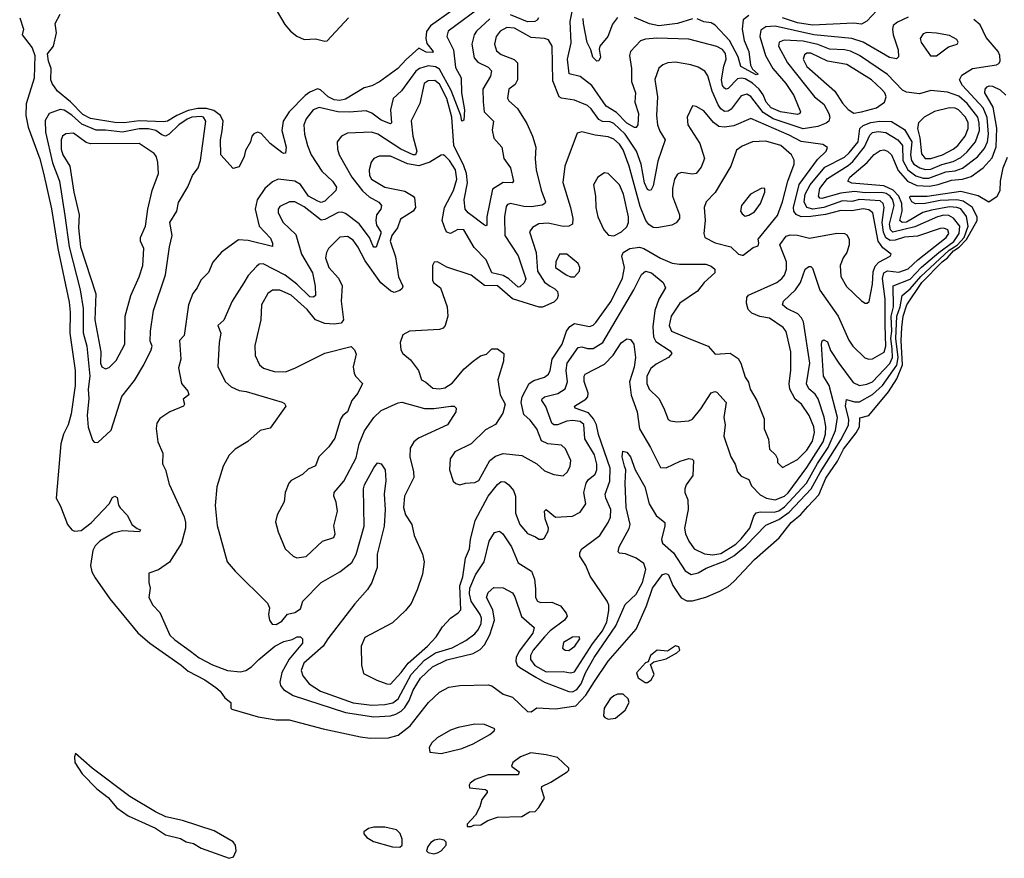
# Model space of a CAD drawing. Extents: x 1493970 to 1595317, y 729910 to 844791.
# Tile 75 of 256: x 1565868 to 1571117, y 759185 to 763655. Entities that reach past the tile are written whole.
import ezdxf

# ---------------------------------------------------------------- set-up
doc = ezdxf.new("R2010")
doc.units = 0

msp = doc.modelspace()

# ---------------------------------------------------------------- linework, layer by layer
at = {"layer": '0CON10XD'}
for points in [[(1567159.2, 763839.2), (1567280.4, 763630.4), (1567310.9, 763595), (1567345, 763567.7), (1567385, 763550.6), (1567445, 763552.9), (1567495, 763540.6), (1567506.9, 763543.1), (1567621.1, 763665)], [(1568350.1, 763739.9), (1568152.9, 763595), (1568145.3, 763565), (1568181.2, 763495), (1568190.5, 763400.5), (1568221.8, 763345), (1568223.7, 763265), (1568240, 763175), (1568235, 763120), (1568225, 763113.8), (1568219.2, 763145), (1568167.5, 763277.5), (1568105, 763390.8), (1568085, 763404.8), (1568045, 763409.8), (1568000, 763395), (1567979.1, 763380.9), (1567903.4, 763276.6), (1567858.7, 763235), (1567844.3, 763175), (1567850, 763105), (1567845, 763100), (1567795, 763119.5), (1567745, 763156.5), (1567715, 763169.7), (1567625, 763162.1), (1567564.5, 763164.5), (1567465, 763186.7), (1567433.1, 763175), (1567395, 763126.9), (1567382.3, 763095), (1567385.4, 763045), (1567402.7, 762985), (1567422.4, 762935), (1567478.1, 762848.1), (1567536, 762795), (1567557.5, 762762.5), (1567553.1, 762745), (1567495, 762688), (1567475, 762681.3), (1567457.3, 762687.3), (1567407.8, 762715), (1567365, 762776.8), (1567335, 762794.2), (1567245, 762805.4), (1567215, 762791.3), (1567174.1, 762755.9), (1567134.1, 762695), (1567122.5, 762645), (1567143.8, 762555), (1567205, 762490.4), (1567216.2, 762463.8), (1567215, 762446.2), (1567085, 762477.9), (1567035, 762481.8), (1566943.6, 762416.3), (1566897, 762363), (1566875, 762307.5), (1566833.9, 762266.1), (1566813.8, 762225), (1566790.9, 762195), (1566766.9, 762135), (1566745, 761972.5), (1566720, 761945), (1566725.8, 761845.8), (1566715, 761800), (1566730, 761715), (1566763.3, 761675), (1566770, 761655), (1566738.3, 761631.7), (1566746.2, 761605), (1566741.2, 761595), (1566668.8, 761565), (1566615, 761530), (1566598.6, 761505), (1566595.8, 761475.8), (1566603.5, 761405), (1566630.4, 761345), (1566628.3, 761288.3), (1566645.6, 761255), (1566665, 761180), (1566743.7, 761005), (1566751.9, 760975), (1566751.2, 760945), (1566729.7, 760865), (1566666, 760764), (1566607.6, 760722.4), (1566556.7, 760705), (1566556.7, 760655), (1566563.3, 760625), (1566556.7, 760575), (1566576.7, 760535), (1566614.2, 760494.2), (1566667.9, 760375), (1566695, 760348.5), (1566778.1, 760288.1), (1566825, 760253.9), (1566895, 760216.2), (1566975.7, 760185.7), (1567045, 760178.1), (1567073.4, 760186.6), (1567103.1, 760205), (1567142.1, 760245), (1567227.5, 760315), (1567275, 760341.1), (1567319.4, 760350.6), (1567346.7, 760365), (1567365, 760364.5), (1567375, 760354), (1567375, 760331.1), (1567304, 760246), (1567264.5, 760175.5), (1567254.1, 760124.1), (1567258.1, 760105), (1567274.2, 760085), (1567325, 760052.3), (1567605, 759962.2), (1567755, 759939.4), (1567845, 759944.5), (1567872.3, 759952.3), (1567901.3, 759968.7), (1567921.4, 759988.6), (1567943.8, 760026.2), (1567965, 760080.9), (1568005, 760144.7), (1568067.9, 760205), (1568145, 760242.8), (1568285, 760276.1), (1568322.7, 760297.3), (1568346.6, 760323.4), (1568374.9, 760375.1), (1568399.3, 760455), (1568389.8, 760509.8), (1568355.6, 760575), (1568365, 760602), (1568395, 760629.2), (1568445, 760626.9), (1568495, 760600), (1568508.1, 760578.1), (1568543.9, 760473.9), (1568610, 760415), (1568603.3, 760385), (1568531.4, 760288.6), (1568514.6, 760255.4), (1568512.1, 760235), (1568520.8, 760215), (1568535, 760201.7), (1568620.2, 760149.8), (1568665, 760124.5), (1568795, 760073), (1568815, 760072.5), (1568838.3, 760085), (1568861.7, 760115), (1568885, 760173.7), (1568930.4, 760255), (1569046.7, 760423.3), (1569095, 760537.3), (1569155, 760593.5), (1569187.8, 760655), (1569206.1, 760725), (1569195.7, 760755.7), (1569154.3, 760784.3), (1569097.9, 760807.9), (1569065, 760811.8), (1569058.9, 760818.9), (1569064.2, 760845), (1569116.8, 760943.2), (1569122.1, 760965), (1569101.6, 761055), (1569095.9, 761185), (1569100, 761255), (1569092.3, 761275), (1569080, 761325), (1569083.3, 761355), (1569105, 761349.2), (1569125, 761324.3), (1569149.6, 761255), (1569200.9, 761165), (1569224.2, 761074.2), (1569261.6, 761011.6), (1569306.4, 760975), (1569307.1, 760957.1), (1569289.2, 760885), (1569295.4, 760865), (1569352.9, 760812.9), (1569415, 760716.9), (1569447.8, 760697.8), (1569485, 760705.8), (1569528.1, 760731.9), (1569629, 760771), (1569675, 760796.7), (1569739.3, 760850.7), (1569845, 760960), (1569915, 760990), (1569969.6, 761030.4), (1570087.8, 761155), (1570135, 761241.6), (1570244.9, 761415), (1570286.1, 761493.9), (1570288.6, 761525), (1570271.4, 761595), (1570275, 761631.4), (1570317.8, 761617.8), (1570345, 761618.1), (1570415, 761657), (1570468.1, 761705), (1570545, 761813), (1570550.7, 761855), (1570538.6, 761955), (1570544.8, 762075), (1570562.4, 762125), (1570572, 762185), (1570615, 762219.7), (1570672.9, 762287.1), (1570824, 762426), (1570851.8, 762445), (1570868.1, 762455), (1570902.9, 762495), (1570924.5, 762554.5), (1570916.4, 762606.4), (1570885, 762646.2), (1570863.3, 762655), (1570825, 762657.4), (1570729.2, 762640.8), (1570682.8, 762627.2), (1570596, 762576), (1570573.3, 762573.3), (1570559.8, 762585), (1570572.2, 762635), (1570571.4, 762675), (1570554.1, 762715), (1570525, 762746.6), (1570475, 762769.4), (1570303.8, 762783.8), (1570283.8, 762795), (1570293.2, 762815), (1570386.8, 762893.2), (1570423.6, 762936.4), (1570455, 762958.5), (1570475, 762962.3), (1570495, 762953.8), (1570515.2, 762935.2), (1570552.2, 762852.2), (1570601.1, 762795), (1570651.3, 762771.3), (1570717.7, 762767.7), (1570763.9, 762776.1), (1570835, 762799.9), (1570895, 762805.1), (1570940.7, 762819.3), (1571005, 762865.2), (1571051.9, 762918.1), (1571073.2, 762976.8), (1571077, 763077), (1571058.5, 763188.5), (1571013.2, 763265), (1571015.5, 763284.5), (1571025, 763296.9), (1571037.4, 763302.6), (1571055, 763300.9), (1571095, 763281.1), (1571125, 763252.3)], [(1570605, 763668.1), (1570547.4, 763642.6), (1570525.4, 763625), (1570521.3, 763605), (1570525.3, 763575), (1570551.8, 763495), (1570552.7, 763457.3), (1570542.9, 763447.1), (1570505, 763454.7), (1570365, 763535.6), (1570305, 763554.8), (1570101.4, 763575), (1569895, 763621), (1569845, 763617.5), (1569819.7, 763600.3), (1569813.3, 763565), (1569843.8, 763463.8), (1569882.5, 763395), (1569953.2, 763315), (1569995, 763250.9), (1570030, 763165), (1570026.7, 763155), (1570015, 763150.3), (1569924.4, 763164.4), (1569875, 763185.9), (1569848.4, 763215), (1569832.2, 763255), (1569810.3, 763285), (1569775, 763316.5), (1569735, 763339.3), (1569715, 763343.8), (1569695, 763339.5), (1569645, 763289.2), (1569635, 763285.4), (1569625, 763289.6), (1569614.9, 763304.9), (1569610, 763335), (1569621.8, 763408.2), (1569633.9, 763445), (1569630, 763475), (1569615, 763496.6), (1569585, 763512.8), (1569435, 763550.8), (1569265, 763556.1), (1569205, 763552.2), (1569177.8, 763542.2), (1569124.5, 763485), (1569118.2, 763465), (1569130.3, 763395), (1569128.9, 763325), (1569150.4, 763265), (1569147.5, 763215), (1569166.5, 763155), (1569163.1, 763095), (1569155, 763080.8), (1569145, 763080), (1569105, 763103.4), (1569049.9, 763159.9), (1568995, 763194.2), (1568917.2, 763305), (1568855, 763353.3), (1568797.1, 763367.1), (1568788.8, 763445), (1568808.5, 763531.5), (1568802.8, 763645), (1568823.3, 763755)], [(1568172.5, 763705), (1568057.3, 763622.7), (1568037.3, 763592.7), (1568032.3, 763555), (1568038.3, 763528.3), (1568072, 763485), (1568068.7, 763481.3), (1568035, 763483.1), (1567995, 763504.4), (1567927.3, 763442.8), (1567884.5, 763395), (1567786.5, 763323.5), (1567745, 763302.2), (1567705, 763291.5), (1567605, 763231.7), (1567575, 763224.8), (1567545, 763227.9), (1567511.9, 763245), (1567471.4, 763281.4), (1567456.2, 763286.2), (1567415, 763269.6), (1567389, 763251.1), (1567304.4, 763165), (1567272.1, 763115), (1567265.3, 763065), (1567288.5, 762975), (1567285, 762943.3), (1567275, 762941.2), (1567265, 762948), (1567202.9, 762995), (1567155, 763048), (1567135, 763055.6), (1567115, 763046.7), (1567105.6, 763035), (1567098.2, 763005), (1567071.4, 762958.6), (1567065, 762926.7), (1567038.5, 762871.5), (1567005, 762862.9), (1566940.8, 762935), (1566938.1, 763015), (1566947.3, 763062.7), (1566951.6, 763115), (1566939, 763145), (1566901.8, 763171.8), (1566862.7, 763182.7), (1566817.3, 763182.7), (1566765, 763170.7), (1566704.8, 763145.2), (1566655, 763115.2), (1566635, 763111.3), (1566504.1, 763115.9), (1566425, 763105.9), (1566375, 763107.7), (1566245, 763129.4), (1566205, 763149.7), (1566138.3, 763218.3), (1566069.5, 763275), (1566040.9, 763315), (1566033.8, 763335), (1566035.6, 763395), (1566021.2, 763435), (1566016.4, 763473.6), (1566047.5, 763515), (1566063.3, 763585), (1566056.7, 763635), (1566082.5, 763685)], [(1570437.5, 763705), (1570385, 763646.7), (1570355, 763632.1), (1570315, 763636.4), (1570095, 763626.8), (1570015, 763639), (1569934.5, 763664.5)], [(1565867.5, 763665), (1565887.5, 763605), (1565880, 763575), (1565933.3, 763505), (1565947.5, 763465), (1565943.9, 763343.9), (1565902.4, 763207.6), (1565899.6, 763145), (1565912.7, 763082.7), (1565975, 762914.3), (1565995, 762837.5), (1566037.4, 762647.4), (1566070.2, 762435), (1566130.4, 762149.6), (1566136.2, 762096.2), (1566134.6, 761985), (1566163.8, 761785), (1566163.6, 761705), (1566142.2, 761555), (1566125.6, 761495), (1566100.8, 761445), (1566086.2, 761395), (1566062.5, 761105), (1566085, 761062.5), (1566122, 760965), (1566145, 760936), (1566159.1, 760929.1), (1566195, 760932.2), (1566247.8, 760972.2), (1566345, 761074.2), (1566362.5, 761107.5), (1566375, 761114.4), (1566388, 761108), (1566395, 761067.5), (1566403.9, 761053.9), (1566442.1, 761012.1), (1566466, 760965), (1566493, 760943), (1566512.5, 760935), (1566505.5, 760924.5), (1566415, 760930.5), (1566365, 760918), (1566295, 760874.8), (1566270.1, 760849.9), (1566257.2, 760825), (1566244.7, 760745), (1566252.6, 760712.6), (1566269.6, 760679.6), (1566348.7, 760568.7), (1566496.9, 760386.9), (1566560.9, 760330.9), (1566728.6, 760215), (1566765, 760182.9), (1566855, 760135.6), (1566913.3, 760095), (1566936.7, 760075), (1566960.5, 760040.5), (1566993.3, 760015), (1566992.5, 759985), (1566999.3, 759979.3), (1567138.8, 759938.8), (1567235, 759923.3), (1567305, 759922), (1567485, 759874), (1567685, 759832), (1567735.8, 759825.8), (1567833.9, 759826.1), (1567885, 759841.2), (1567948.9, 759891.1), (1568047.5, 760015), (1568105, 760070), (1568155, 760096.7), (1568215, 760106.7), (1568365, 760110), (1568385, 760103.3), (1568445, 760060), (1568495, 760044), (1568575, 759968), (1568593.8, 759966.2), (1568625, 759987.5), (1568725, 759981.8), (1568833, 759997), (1568886.2, 760053.8), (1568932.2, 760127.8), (1569004.6, 760235), (1569154.4, 760405.6), (1569209.7, 760530.3), (1569241.4, 760625), (1569295, 760698), (1569315, 760702.7), (1569326.6, 760696.6), (1569349.6, 760639.6), (1569385, 760585.7), (1569395, 760572.9), (1569425, 760557.5), (1569455, 760557.5), (1569525, 760576.7), (1569600.7, 760609.3), (1569645, 760633.3), (1569675, 760660), (1569785, 760778.1), (1569917.6, 760892.4), (1569981.1, 760975), (1570032.5, 761017.5), (1570070.3, 761059.7), (1570127.8, 761122.2), (1570165, 761211.3), (1570228.2, 761301.8), (1570260.7, 761365), (1570328, 761452), (1570344.4, 761485), (1570346.6, 761533.4), (1570395, 761545.4), (1570499.3, 761670.7), (1570545, 761740.2), (1570573.9, 761815), (1570566.6, 761945), (1570571.5, 762015), (1570577.2, 762075), (1570598.2, 762135), (1570678.4, 762255), (1570786.2, 762365), (1570814.3, 762385.7), (1570846.2, 762423.8), (1570877.2, 762442.8), (1570915.9, 762484.1), (1570971.7, 762585), (1570973, 762605), (1570946.2, 762656.2), (1570898.6, 762688.6), (1570864.8, 762695.2), (1570775, 762690.7), (1570694.6, 762674.6), (1570644.2, 762674.2), (1570625, 762684.5), (1570613.4, 762705), (1570614.6, 762715.4), (1570706.3, 762713.7), (1570885, 762741.6), (1570978.3, 762718.3), (1571035, 762684.2), (1571079.2, 762715), (1571095.6, 762745), (1571097.7, 762795), (1571110.3, 762865), (1571135, 762922)], [(1568375, 763660), (1568303.8, 763595), (1568290.9, 763575), (1568278.6, 763525), (1568291.5, 763451.5), (1568309.5, 763429.5), (1568365, 763402.2), (1568382.7, 763382.7), (1568378.2, 763355), (1568337.6, 763285), (1568338.2, 763218.2), (1568343.2, 763165), (1568392.9, 763115), (1568386.5, 763066.5), (1568395, 763023.3), (1568438.1, 762975), (1568449.3, 762915), (1568485, 762865.8), (1568500, 762795), (1568494.1, 762785.9), (1568445, 762787.2), (1568387.6, 762752.4), (1568357.6, 762605), (1568358.3, 762561.7), (1568355, 762556.7), (1568345, 762559.4), (1568258.2, 762625), (1568242.5, 762645), (1568237.9, 762695), (1568255.2, 762785), (1568248.9, 762835), (1568235.7, 762875.7), (1568181.7, 762985), (1568171.1, 763135), (1568144.7, 763235), (1568105, 763310.8), (1568080.8, 763330.8), (1568045, 763330), (1568024.8, 763315), (1568000.8, 763209.2), (1567953.9, 763116.1), (1567963.6, 763033.6), (1567984.2, 762955), (1567978.1, 762935), (1567965, 762935.3), (1567900, 762965), (1567776.2, 763045), (1567743.6, 763056.4), (1567615, 763050), (1567584, 763035), (1567560.6, 763005), (1567561.5, 762965), (1567571.5, 762935), (1567638, 762815), (1567695, 762743.3), (1567731.2, 762711.2), (1567782.1, 762682.1), (1567797.3, 762665), (1567792.5, 762645), (1567770, 762615), (1567766.2, 762585), (1567770.2, 762560.2), (1567793.5, 762525), (1567792.9, 762515), (1567767.4, 762442.6), (1567755, 762441.9), (1567751.1, 762451.1), (1567733.3, 762495), (1567676.7, 762566.7), (1567605, 762621.8), (1567585, 762628.4), (1567565, 762626.7), (1567495, 762590), (1567475, 762586.9), (1567385, 762657), (1567335, 762684), (1567305.4, 762684.6), (1567255, 762659.2), (1567245.6, 762645), (1567245.5, 762625), (1567272.7, 762575), (1567340.5, 762510.5), (1567369.7, 762405), (1567428.1, 762305), (1567442.9, 762235), (1567444.6, 762185), (1567434.7, 762175.3), (1567415, 762177.9), (1567345, 762245.3), (1567283.3, 762293.3), (1567165, 762353.8), (1567145, 762352.7), (1567129.6, 762340.4), (1567085, 762291.4), (1567063, 762253), (1567000, 762155), (1566956.2, 762053.8), (1566924.3, 762025), (1566940.5, 761985), (1566931.1, 761935), (1566924, 761804), (1566965.3, 761725.3), (1566995, 761698.5), (1567037.8, 761677.8), (1567075, 761673.3), (1567267, 761617), (1567279.5, 761609.5), (1567286, 761595), (1567202.1, 761477.9), (1567149.2, 761465), (1567083.3, 761406.7), (1567016, 761365), (1566985, 761333.8), (1566952.5, 761275), (1566918.5, 761165), (1566909.4, 761065), (1566920.5, 760959.5), (1566974, 760765), (1567016, 760715), (1567188.8, 760545), (1567199.5, 760519.5), (1567193.8, 760485), (1567198.8, 760455), (1567213.3, 760433.3), (1567235, 760430.5), (1567265, 760448.9), (1567295, 760485.5), (1567335, 760494.8), (1567364.1, 760515), (1567377.1, 760555), (1567475.6, 760654.4), (1567575, 760711.1), (1567638.3, 760761.7), (1567661.9, 760805), (1567703.3, 760955), (1567700, 761155), (1567705.6, 761175), (1567755, 761266.7), (1567775, 761292.5), (1567795, 761287.5), (1567815.9, 761255.9), (1567819.5, 761199.5), (1567810, 761125), (1567816.7, 761045), (1567811.1, 760955), (1567773.8, 760806.2), (1567773, 760735), (1567745.2, 760655), (1567722.7, 760617.3), (1567655, 760542), (1567510.8, 760355), (1567486.4, 760315), (1567382.3, 760225), (1567367.5, 760185), (1567377.9, 760157.9), (1567411.4, 760115), (1567471.1, 760075), (1567645, 760013.4), (1567745, 760000.3)], [(1567745, 760000.3), (1567815, 760004.2), (1567856.5, 760013.5), (1567885, 760034.3), (1567955.4, 760165), (1568025, 760240.2), (1568085, 760280.1), (1568172.6, 760307.4), (1568247.1, 760345), (1568295, 760381.4), (1568309.7, 760400.3), (1568327.8, 760435), (1568330.3, 760465), (1568322.8, 760485), (1568274.6, 760554.6), (1568266.2, 760593.8), (1568267, 760625), (1568297.7, 760695), (1568344.8, 760765), (1568370, 760875), (1568398.9, 760921.1), (1568425, 760928.1), (1568443.1, 760915), (1568489.2, 760845), (1568525, 760759.1), (1568595.7, 760715.7), (1568612, 760672), (1568618.2, 760621.8), (1568617.8, 760575), (1568628, 760555), (1568645, 760547.5), (1568705, 760550.8), (1568750.3, 760530.3), (1568781.8, 760491.8), (1568787.2, 760475), (1568772.7, 760455), (1568695, 760397.6), (1568665, 760366.2), (1568605, 760293.5), (1568590.2, 760265), (1568590.4, 760245), (1568615, 760212.4), (1568675, 760179.5), (1568765, 760179.8), (1568805, 760172.6), (1568825, 760178), (1568921.2, 760328.8), (1568975, 760397.8), (1568998.5, 760445), (1569009, 760505), (1569008.1, 760535), (1568999.4, 760555), (1568908.3, 760688.3), (1568886.5, 760745), (1568853.5, 760795), (1568853.3, 760815), (1568864.3, 760835), (1568917.3, 760872.7), (1568960.5, 760905), (1569006, 760975), (1569017, 761003), (1569019.4, 761045), (1568992.6, 761105), (1568989.7, 761125), (1569013.7, 761195), (1569015.5, 761264.5), (1568953.9, 761443.9), (1568942.7, 761495), (1568927.3, 761527.3), (1568899.7, 761559.7), (1568829.4, 761585), (1568825.5, 761595), (1568886.8, 761633.2), (1568896.7, 761645), (1568899.1, 761665), (1568877.2, 761727.2), (1568876.5, 761755), (1568883.1, 761765), (1568985, 761818.6), (1569032.6, 761867.4), (1569075, 761933.5), (1569105, 761953.5), (1569125, 761951.2), (1569141.4, 761925), (1569151.2, 761855), (1569143.8, 761803.8), (1569119, 761725), (1569127.1, 761652.9), (1569160, 761565), (1569171.6, 761475), (1569230.9, 761375), (1569285, 761268), (1569315, 761265.5), (1569388.9, 761301.1), (1569435, 761315.7), (1569452.9, 761312.9), (1569460, 761305), (1569457.1, 761225), (1569420.5, 761175), (1569413.1, 761155), (1569413.8, 761135), (1569429.2, 761095), (1569432, 761045), (1569412.9, 760945), (1569417.7, 760915), (1569434.6, 760875), (1569463.5, 760835), (1569518.3, 760808.3), (1569563.3, 760803.3), (1569605, 760809.5), (1569685, 760860), (1569715, 760887.9), (1569759.8, 760945), (1569782.2, 761007.8), (1569794.2, 761025.8), (1569815, 761032.5), (1569890.7, 761030.7), (1569915, 761037.5), (1569945, 761057.8), (1570062.6, 761185), (1570120.7, 761289.3), (1570178.2, 761375), (1570217.2, 761465), (1570227.1, 761535), (1570183.1, 761705), (1570154, 761755), (1570142.5, 761925), (1570146, 761944), (1570155, 761949.2), (1570175, 761938.2), (1570191.4, 761891.4), (1570235, 761824.4), (1570311.6, 761721.6), (1570345, 761705.8), (1570385, 761711.9), (1570415, 761725.6), (1570507.4, 761822.6), (1570521.7, 761855), (1570519.9, 761900.1), (1570512.6, 761955), (1570517.4, 761995), (1570513.5, 762075), (1570525.9, 762125), (1570524.3, 762235.7), (1570615, 762272.6), (1570675, 762336.2), (1570768.6, 762415), (1570848, 762472), (1570877.4, 762515), (1570880, 762555), (1570847, 762597), (1570821.1, 762611.1), (1570795, 762613.8), (1570761.3, 762605), (1570639.4, 762550.6), (1570523.5, 762523.5), (1570510.7, 762535), (1570506, 762565), (1570529.6, 762665), (1570523.2, 762695), (1570509.3, 762715), (1570488.2, 762728.2), (1570465, 762733.7), (1570375, 762732.1), (1570318.8, 762738.8), (1570245, 762730.5), (1570145, 762701.3), (1570134.2, 762704.2), (1570126.9, 762715), (1570133, 762755), (1570175, 762809.6), (1570285, 762877.3), (1570310.4, 762899.6), (1570372, 762978), (1570399.4, 763040.6), (1570415, 763053.5), (1570445, 763058.5), (1570485, 763054), (1570550.3, 763015), (1570574.3, 762984.3), (1570575.9, 762905), (1570602.6, 762855), (1570645, 762822.9), (1570685, 762811.1), (1570715, 762810.5), (1570805, 762844.6), (1570855, 762848.8), (1570895, 762863.3), (1570975.1, 762924.9), (1571011.3, 762968.7), (1571027.5, 763005), (1571033, 763045), (1571026.5, 763133.5), (1571005, 763184.8), (1570895.2, 763305), (1570878, 763335), (1570890.4, 763359.6), (1570948, 763395), (1571075, 763414.6), (1571087.9, 763422.1), (1571094.5, 763435), (1571094, 763465), (1571085.3, 763485), (1571020.5, 763560.5), (1570988.3, 763628.3), (1570955, 763656.5)], [(1568633.4, 763665), (1568627.3, 763652.7), (1568614.3, 763645.7), (1568575, 763643.8), (1568485, 763680.6)], [(1569055, 763666.4), (1569027.9, 763632.1), (1569003.7, 763566.3), (1568961.5, 763515), (1568957.6, 763497.6), (1568963.8, 763455), (1568955, 763436.7), (1568945, 763433.8), (1568924.2, 763455), (1568913.5, 763495), (1568893, 763533), (1568872.9, 763635), (1568872.3, 763662.3)], [(1569455, 763660), (1569374.8, 763635.2), (1569275, 763622.2), (1569225, 763632.7), (1569145, 763667.6)], [(1569755, 763677.8), (1569725.2, 763654.8), (1569719.1, 763605), (1569730, 763545), (1569754.5, 763485), (1569763.5, 763413.5), (1569775, 763392.2), (1569804, 763365), (1569795, 763361.8), (1569711.6, 763405), (1569697.5, 763457.5), (1569651.4, 763545), (1569575, 763626.1), (1569555, 763638.9), (1569515, 763644.7), (1569479.1, 763659.2)], [(1567845, 760113.8), (1567902.1, 760175), (1567938.7, 760225), (1568041.1, 760315), (1568087.8, 760365), (1568121.4, 760418.6), (1568165, 760465.7), (1568205, 760492.5), (1568220, 760510), (1568213.6, 760636.4), (1568229.6, 760685), (1568244.4, 760785), (1568266.4, 760835), (1568271.2, 760885), (1568296.7, 760985), (1568365, 761114.6), (1568415, 761177.5), (1568435, 761193.3), (1568455, 761191.1), (1568475, 761176.5), (1568499.6, 761145), (1568510.9, 761115), (1568510.6, 761025), (1568534.7, 760965), (1568575, 760915.6), (1568618.5, 760898.5), (1568635, 760885.8), (1568655, 760885.8), (1568666.3, 760893.7), (1568685, 760928.8), (1568686.8, 760945), (1568668.5, 760995), (1568666, 761035), (1568675, 761044), (1568725, 761003.1), (1568815, 761008.2), (1568855, 761030.6), (1568886.1, 761075), (1568876.1, 761135), (1568887, 761185), (1568897.8, 761202.2), (1568935, 761231.8), (1568945.2, 761254.8), (1568944.8, 761285), (1568932.1, 761335), (1568881.4, 761421.4), (1568875, 761497.5), (1568855, 761513), (1568815, 761519.2), (1568785, 761515.6), (1568735, 761495.8), (1568715, 761495.4), (1568704.2, 761505), (1568673.2, 761593.2), (1568652, 761625), (1568653.1, 761635), (1568665, 761644.6), (1568736.9, 761663.1), (1568775, 761686.9), (1568787.5, 761725), (1568780.6, 761785), (1568786.5, 761823.5), (1568845, 761907.9), (1568865, 761912), (1568895, 761901.7), (1568925, 761902.6), (1568977.2, 761935), (1569141.9, 762215), (1569182.4, 762297.6), (1569205, 762314.5), (1569235.6, 762305), (1569299.2, 762255), (1569310, 762225), (1569274.8, 762165.2), (1569253.8, 762105), (1569242.5, 762017.5), (1569246.1, 761965), (1569259.9, 761939.9), (1569335, 761890.6), (1569344.4, 761875), (1569327.5, 761855), (1569260.6, 761819.4), (1569233.4, 761795), (1569212.1, 761755), (1569210.9, 761715), (1569224.6, 761685), (1569275.2, 761635.2), (1569302.2, 761585), (1569325, 761523.8), (1569336.7, 761516.7), (1569372.1, 761512.1), (1569435, 761516.5), (1569455, 761525.6), (1569499.9, 761580.1), (1569555, 761665.6), (1569574.1, 761674.1), (1569585, 761669.2), (1569634.4, 761615), (1569621.1, 761535), (1569628.2, 761495), (1569622.1, 761435), (1569658.6, 761325), (1569681.4, 761285), (1569694.3, 761245), (1569715, 761222), (1569754.4, 761204.4), (1569770.2, 761170.2), (1569815, 761122.7), (1569848.6, 761105), (1569895, 761094.8), (1569945, 761115.5), (1569965, 761133.5), (1570065, 761267.4), (1570150.6, 761405), (1570163.2, 761445), (1570166.2, 761486.2), (1570156.5, 761536.5), (1570124.8, 761634.8), (1570108.5, 761658.5), (1570075, 761687.9), (1570063.2, 761713.2), (1570080.7, 761825), (1570046.3, 762045), (1570036.5, 762066.5), (1570017.2, 762087.2), (1569958.1, 762115), (1569934.3, 762135), (1569940.6, 762155), (1570004.1, 762215.9), (1570030.5, 762255), (1570055, 762326), (1570075, 762340), (1570085, 762340), (1570095, 762331.2), (1570134.3, 762214.3), (1570231.4, 762075), (1570287.6, 761947.6), (1570310, 761915), (1570373.1, 761853.1), (1570395, 761846.2), (1570415, 761847.8), (1570476.7, 761883.3), (1570485.5, 761914.5), (1570482.8, 762027.2), (1570482.4, 762165), (1570467.3, 762275), (1570474.2, 762305), (1570495, 762316.9), (1570555, 762308.6), (1570605, 762327.1), (1570655.7, 762374.3), (1570808, 762495), (1570820.7, 762515), (1570815.9, 762535), (1570795, 762543.8), (1570775, 762541.9), (1570655, 762500.8), (1570585, 762496.7), (1570535, 762479.3), (1570508, 762478), (1570485, 762492.8), (1570472.8, 762522.8), (1570466, 762575), (1570477.4, 762655), (1570471.7, 762675), (1570455, 762690.5), (1570345, 762696.9), (1570305, 762686.8), (1570255, 762689.3), (1570155, 762654.7), (1570096, 762646), (1570064.8, 762655), (1570050.9, 762685), (1570055.5, 762725), (1570081.6, 762775), (1570160.9, 762869.1), (1570265, 762923.3), (1570289.8, 762945), (1570337.9, 763005), (1570346.3, 763075), (1570365, 763091.3), (1570405, 763107.3), (1570454, 763114), (1570515, 763112.7), (1570585, 763069.3), (1570624.7, 763005), (1570617.8, 762935), (1570622.6, 762905), (1570635.2, 762885), (1570666, 762865), (1570695, 762855.9), (1570725, 762857.9), (1570785, 762883.8), (1570845, 762899.1), (1570885, 762920.7), (1570919.4, 762950.6), (1570963.4, 763005), (1570985.1, 763065), (1570984, 763104), (1570975.7, 763135), (1570919.4, 763209.4), (1570875, 763247.6), (1570815, 763269), (1570725, 763277.1), (1570665, 763259.5), (1570595, 763268.5), (1570575, 763280), (1570494, 763364), (1570345.1, 763465.1), (1570297.8, 763487.8), (1570265, 763494.8), (1570185, 763497.5), (1570122.7, 763522.7), (1570045, 763540.8), (1569942.9, 763547.1), (1569916.7, 763535), (1569914.1, 763515), (1569961.4, 763425), (1570105.9, 763245), (1570154.8, 763204.8), (1570182.2, 763155), (1570186.6, 763135), (1570182.1, 763115), (1570167.1, 763102.9), (1570123.4, 763086.6), (1570045, 763073.3), (1569885, 763126), (1569830.8, 763160.8), (1569765, 763245.3), (1569745, 763257.5), (1569715, 763248.9), (1569661.5, 763178.5), (1569645, 763168.1), (1569625, 763166.2), (1569605, 763180), (1569591, 763201), (1569560.5, 763275), (1569536.7, 763356.7), (1569520.6, 763380.6), (1569485, 763401.8), (1569445.3, 763415.3), (1569365, 763429.7), (1569324.1, 763425.9), (1569297.1, 763415), (1569275, 763397.1), (1569253.1, 763336.9), (1569267.5, 763245), (1569263.3, 763145), (1569268.4, 763095), (1569280.5, 763060.5), (1569309.2, 763015), (1569269.6, 762900.4), (1569245, 762770), (1569235, 762748.8), (1569225, 762744.2), (1569215, 762750.8), (1569199.5, 762785), (1569181.5, 762885), (1569156.1, 762955), (1569096.2, 763045), (1569035, 763102.3), (1569015, 763110.6), (1568975, 763112.9), (1568955, 763123.5), (1568915, 763179.6), (1568895, 763197.8), (1568826.3, 763226.3), (1568757, 763237), (1568744, 763245), (1568709.4, 763329.4), (1568706.8, 763515), (1568687.7, 763547.7), (1568665.9, 763555.9), (1568595, 763560.2), (1568505, 763609.6), (1568465, 763614.2), (1568428.8, 763595), (1568407.1, 763565), (1568398.2, 763525), (1568410.1, 763490.1), (1568435, 763469.6), (1568503.2, 763443.2), (1568521.5, 763425), (1568522.4, 763335), (1568509.5, 763310.5), (1568476.2, 763285), (1568467.8, 763237.8), (1568475, 763223.1), (1568522, 763182), (1568571.1, 763101.1), (1568602.5, 763035), (1568620, 762975), (1568616.2, 762913.8), (1568620.7, 762855), (1568647.3, 762747.2), (1568670.4, 762685), (1568667.3, 762675), (1568653, 762667), (1568595, 762657.6), (1568555, 762659), (1568485, 762675.3), (1568469.1, 762670.9), (1568460.5, 762659.5), (1568452.4, 762605), (1568453.5, 762505), (1568525, 762396.9), (1568565.7, 762274.3), (1568557.9, 762252.1), (1568535, 762230.9), (1568525, 762230), (1568475.9, 762274.1), (1568445, 762291.4), (1568385, 762306), (1568354.4, 762375), (1568290.6, 762440.6), (1568235.5, 762535), (1568203.9, 762536.1), (1568165, 762515.5), (1568145, 762523.2), (1568137.2, 762535), (1568120.8, 762585), (1568131.9, 762655), (1568179.7, 762745), (1568198.7, 762805), (1568192, 762855), (1568159, 762905), (1568135, 762929.6), (1568125, 762935.5), (1568115, 762933.1), (1568054.9, 762895.1), (1567995, 762876), (1567935, 762886.5), (1567845, 762928.4), (1567785, 762928.4), (1567755.5, 762915), (1567742, 762895), (1567730.9, 762855), (1567732.5, 762825), (1567742.9, 762805), (1567815, 762762.1), (1567920.8, 762740.8), (1567965, 762715.4), (1567972.9, 762705), (1567977.7, 762655), (1567964.6, 762635), (1567897.8, 762592.2), (1567881.8, 762545), (1567851.7, 762505), (1567842.5, 762475), (1567871.6, 762391.6), (1567886.8, 762285), (1567909.5, 762235), (1567907.3, 762222.7), (1567895, 762211.1), (1567865, 762201.5), (1567845, 762210.4), (1567792.7, 762252.7), (1567710, 762370), (1567670.9, 762445), (1567645, 762479.6), (1567615, 762498.7), (1567573.7, 762496.3), (1567513.5, 762435), (1567502.9, 762415), (1567498.2, 762385), (1567515.4, 762335), (1567567.4, 762277.4), (1567586.5, 762236.5), (1567580.8, 762155), (1567594.6, 762055), (1567581.8, 762038.2), (1567545, 762031.8), (1567495, 762035.2), (1567445, 762054.4), (1567400.6, 762110.6), (1567315, 762187), (1567255, 762214), (1567215, 762212.9), (1567190.9, 762195), (1567157.1, 762135), (1567152.5, 762055), (1567121.2, 761918.8), (1567123.3, 761865), (1567146.9, 761815), (1567167.4, 761797.4), (1567225, 761780.5), (1567285, 761778.8), (1567335, 761796.9), (1567495, 761876.8), (1567635, 761914), (1567652.5, 761895), (1567661.9, 761871.9), (1567645.5, 761805), (1567650.2, 761770.2), (1567657.5, 761755), (1567695.6, 761715), (1567671.1, 761665), (1567638.6, 761625), (1567614.5, 761565.5), (1567590, 761545), (1567577.1, 761525), (1567547.1, 761425), (1567515, 761378.1), (1567462.5, 761325), (1567445, 761276.7), (1567405, 761259.2), (1567375, 761231.2), (1567315, 761198.8), (1567302, 761185), (1567283.3, 761135), (1567277.5, 761085), (1567240, 761015), (1567231.7, 760978.3), (1567245.7, 760925), (1567282.2, 760835), (1567325, 760795.8), (1567345, 760785.8), (1567395, 760794.2), (1567482.5, 760875), (1567543.3, 760895), (1567549.2, 760915), (1567542.3, 760957.7), (1567561.2, 761035), (1567554.1, 761084.1), (1567542, 761115), (1567544.2, 761135), (1567595, 761195.8), (1567661.1, 761318.9), (1567678.3, 761395), (1567706.2, 761463.8), (1567755, 761535.4), (1567795, 761571.8), (1567885, 761612.5), (1567905, 761615.8), (1568025, 761582.6), (1568075, 761582.4), (1568165.5, 761595.5), (1568184.2, 761594.2), (1568193.8, 761585), (1568192.5, 761565), (1568149.1, 761495), (1567993.1, 761425), (1567968.9, 761405), (1567949.4, 761370.6), (1567946.9, 761325), (1567967.3, 761245), (1567968.7, 761215), (1567919.3, 761115), (1567913.6, 761055), (1567923.8, 761015), (1567958.5, 760965), (1567971.4, 760905), (1568015, 760806.7), (1568024.2, 760765), (1568015, 760700), (1567987.5, 760615), (1567955, 760543.3), (1567925, 760506.2), (1567855, 760439.2), (1567708.2, 760361.8), (1567688.6, 760315), (1567690, 760215), (1567700.6, 760170.6), (1567771.2, 760135), (1567825, 760115.4), (1567845, 760113.8)], [(1570723, 763463), (1570755, 763463.5), (1570820, 763510), (1570866.7, 763525), (1570871.2, 763535), (1570865, 763550), (1570825, 763570.6), (1570755, 763583.5), (1570705, 763587.7), (1570685, 763579.4), (1570669.1, 763555), (1570673.6, 763533.7), (1570723, 763463)], [(1570315, 763157.5), (1570355, 763163.4), (1570435, 763185.4), (1570478.3, 763215), (1570488, 763245), (1570480, 763265), (1570462.5, 763285), (1570409.7, 763335), (1570277.1, 763417.1), (1570175, 763434.1), (1570085, 763476.6), (1570065, 763476.7), (1570051.4, 763468.6), (1570044.2, 763445), (1570064.8, 763405), (1570213.1, 763275), (1570255, 763210.4), (1570285, 763176.2), (1570315, 763157.5)], [(1566285, 761401.2), (1566355, 761467.5), (1566412.8, 761647.2), (1566478.8, 761731.2), (1566530, 761815), (1566568.8, 761895), (1566573.3, 761915), (1566562.3, 761942.3), (1566564.4, 761995), (1566581.4, 762105), (1566645.3, 762295), (1566666, 762445), (1566680.3, 762505), (1566668.8, 762575), (1566704.7, 762635), (1566715, 762680.8), (1566764.6, 762765), (1566788.9, 762825), (1566819, 762865), (1566831.1, 762905), (1566844.7, 762994.7), (1566859.1, 763115), (1566847.5, 763135), (1566835, 763139.5), (1566785, 763135.1), (1566759.6, 763125), (1566715.9, 763095), (1566665, 763044.8), (1566645, 763035.2), (1566625, 763040.8), (1566593.1, 763065), (1566555, 763073.6), (1566505, 763074), (1566415, 763054.9), (1566325, 763066.4), (1566275, 763065.7), (1566198.8, 763098.8), (1566145, 763147), (1566105, 763173.4), (1566082.7, 763177.2), (1566025, 763155.9), (1566002.5, 763117.5), (1566004.4, 763055.6), (1566042.4, 762892.4), (1566080, 762795), (1566108.8, 762611.2), (1566131.8, 762445), (1566189.7, 762215), (1566205.9, 762115), (1566206.8, 761986.8), (1566225.4, 761915), (1566240.8, 761755), (1566231.9, 761685), (1566235.9, 761635), (1566227.4, 761547.4), (1566232.6, 761482.6), (1566255, 761413.3), (1566265, 761403.3), (1566285, 761401.2)], [(1568215, 761175.8), (1568245, 761184.3), (1568295, 761188), (1568315, 761198.6), (1568373.8, 761306.2), (1568405, 761328.9), (1568445, 761341.8), (1568545, 761331.4), (1568625, 761286.9), (1568665, 761249.5), (1568715, 761230), (1568765, 761224), (1568788.6, 761245), (1568802.9, 761275), (1568805.6, 761305), (1568778.1, 761368.1), (1568756.7, 761386.7), (1568683.4, 761393.4), (1568650.5, 761410.5), (1568625, 761474.4), (1568589.6, 761519.6), (1568555, 761550), (1568541.6, 761615), (1568546, 761645), (1568583.1, 761715), (1568608.9, 761731.1), (1568665, 761748.8), (1568686.2, 761765), (1568695.2, 761784.8), (1568705.8, 761845), (1568759.3, 761925), (1568782.1, 761995), (1568799.9, 762020.1), (1568825, 762035.3), (1568905, 762020), (1568925, 762026.4), (1568939.5, 762040.5), (1569020.5, 762155), (1569081.8, 762278.2), (1569092, 762335), (1569077.1, 762395), (1569085, 762414.4), (1569120.6, 762435), (1569172, 762442), (1569196.1, 762436.1), (1569285, 762383.4), (1569346.6, 762356.6), (1569385, 762351.5), (1569525, 762351.6), (1569555, 762342.1), (1569574.4, 762325), (1569573.3, 762305), (1569516.3, 762255), (1569481.4, 762208.6), (1569387.7, 762145), (1569341.2, 762075), (1569331.2, 762025), (1569343.1, 761995), (1569434.9, 761954.9), (1569537.5, 761915), (1569575, 761872), (1569655, 761877.3), (1569698.8, 761848.8), (1569711.8, 761825), (1569735, 761750), (1569753.8, 761723.8), (1569762.3, 761685), (1569797.8, 761625), (1569837.3, 761527.3), (1569836.2, 761475), (1569859.9, 761419.9), (1569865.6, 761365), (1569897.5, 761335), (1569907.1, 761315), (1569907.5, 761295), (1569935, 761268.8), (1570015, 761310.3), (1570065, 761360.6), (1570095, 761409.1), (1570105.6, 761455), (1570101.3, 761485), (1570076.1, 761545), (1570035.3, 761605), (1570002.5, 761632.5), (1569974.4, 761685), (1569970.6, 761715), (1569979.5, 761785), (1569978.8, 761885), (1569953.6, 761993.6), (1569938.5, 762015), (1569865, 762063.5), (1569813.8, 762073.8), (1569771.6, 762091.6), (1569750.8, 762110.8), (1569742.5, 762145), (1569745, 762173.8), (1569753.2, 762186.8), (1569905.2, 762254.8), (1569931.6, 762275), (1569945, 762293.8), (1569955.2, 762325), (1569956.7, 762365), (1569920.8, 762455), (1569955, 762501.4), (1569975, 762507.7), (1570015, 762506.7), (1570079, 762491), (1570225, 762517.1), (1570264.7, 762514.7), (1570277.8, 762507.8), (1570289.3, 762485), (1570290.3, 762455), (1570278.4, 762415), (1570257.9, 762385), (1570242.7, 762345), (1570245.8, 762285.8), (1570275, 762233.3), (1570355, 762155.8), (1570375, 762144), (1570385.9, 762144.1), (1570396.5, 762153.5), (1570413.7, 762246.3), (1570418.6, 762311.4), (1570429.2, 762340.8), (1570448.1, 762361.9), (1570508.8, 762395), (1570513.8, 762405), (1570468.8, 762438.8), (1570444.4, 762474.4), (1570416.9, 762625), (1570395, 762641.6), (1570365, 762646.4), (1570305, 762635.9), (1570245, 762638.7), (1570163.1, 762616.9), (1570085, 762605.5), (1570034.3, 762604.3), (1570006.7, 762616.7), (1569995.5, 762635), (1569994.1, 762655), (1570023.7, 762776.3), (1570120.8, 762909.2), (1570167.5, 762955), (1570173.8, 762973.8), (1570149.6, 762989.6), (1570035, 763006.7), (1569969.7, 763039.7), (1569765, 763128.4), (1569675, 763089.4), (1569625, 763083.1), (1569595, 763085.9), (1569566.7, 763106.7), (1569515, 763169.1), (1569475, 763192.9), (1569455, 763196), (1569427.1, 763135), (1569429.5, 763095), (1569494.6, 762995), (1569518.2, 762915), (1569501.4, 762868.6), (1569475, 762835.4), (1569455, 762832), (1569395, 762840.8), (1569375, 762831.1), (1569358, 762805), (1569347.3, 762755), (1569348.3, 762715), (1569385.3, 762615), (1569384.7, 762595), (1569367.5, 762572.5), (1569345, 762560), (1569265, 762545.7), (1569245, 762547.4), (1569222.7, 762562.7), (1569205.7, 762585), (1569175, 762659.5), (1569117.7, 762875), (1569085, 762961.5), (1569065, 762991.3), (1569035, 763019.2), (1569005, 763031.6), (1568935, 763039.3), (1568865, 763056.7), (1568839.4, 763050.6), (1568774.5, 762875), (1568763, 762787), (1568804.2, 762655), (1568817.1, 762595), (1568814.6, 762565.4), (1568794.7, 762555.3), (1568765, 762552.8), (1568685, 762571.4), (1568635, 762566.4), (1568601.9, 762548.1), (1568585.5, 762525), (1568621.1, 762415), (1568628.4, 762315), (1568665, 762255.9), (1568695.1, 762235.1), (1568721.1, 762221.1), (1568735.5, 762205.5), (1568738.4, 762185), (1568733.2, 762166.8), (1568715, 762148.8), (1568655, 762122.4), (1568637.1, 762122.9), (1568495, 762167.4), (1568415, 762235.9), (1568345, 762238.9), (1568275, 762293.5), (1568145, 762335.6), (1568095, 762364), (1568077.7, 762362.3), (1568069.2, 762345), (1568068.9, 762265), (1568075, 762252.2), (1568111.4, 762225), (1568146.7, 762125), (1568150, 762075), (1568135.6, 762025), (1568125, 762011.4), (1568106.2, 762003.8), (1567945, 761994), (1567910, 761975), (1567895.9, 761934.1), (1567899.2, 761895), (1567910, 761875), (1567951.7, 761841.7), (1567994.4, 761784.4), (1568010, 761735), (1568033.6, 761723.6), (1568070.8, 761690.8), (1568105, 761687.1), (1568135, 761692.5), (1568173, 761717), (1568236.6, 761793.4), (1568285.4, 761835), (1568325, 761863.5), (1568357.3, 761872.7), (1568385, 761900.9), (1568415, 761900), (1568448, 761875), (1568447.5, 761835), (1568417.5, 761735), (1568430, 761655), (1568455.6, 761605), (1568443, 761557), (1568405, 761497.1), (1568351.5, 761468.5), (1568274.3, 761395), (1568188.1, 761351.9), (1568162.5, 761315), (1568160, 761255), (1568178, 761195), (1568192.5, 761182.5), (1568215, 761175.8)], [(1570725, 762914.8), (1570786.9, 762935), (1570845, 762965.2), (1570868.9, 762985), (1570908.8, 763035), (1570925.2, 763075), (1570924, 763105), (1570910.2, 763135), (1570873.1, 763175), (1570855, 763183.1), (1570825, 763185.6), (1570745, 763165.2), (1570690.8, 763135), (1570660.3, 763105), (1570654.8, 763075.2), (1570667.7, 763025), (1570675, 762940), (1570695, 762916.1), (1570725, 762914.8)], [(1566325, 761794), (1566345, 761801.9), (1566382, 761838), (1566428.4, 761925), (1566430.3, 762075), (1566460.9, 762185), (1566505, 762284), (1566524.5, 762345), (1566528.9, 762435), (1566511.5, 762475), (1566511.8, 762495), (1566538.5, 762555), (1566550.9, 762645), (1566573.3, 762745), (1566607.1, 762835), (1566604.5, 762894.5), (1566597.1, 762925), (1566585, 762941.4), (1566505, 762994.6), (1566245, 762993.2), (1566221.2, 763001.2), (1566155, 763051.3), (1566113.6, 763046.4), (1566095.9, 763034.1), (1566088.2, 763015), (1566089.3, 762965), (1566097.5, 762935), (1566134.8, 762874.8), (1566156.5, 762735), (1566184.2, 762615), (1566181.6, 762545), (1566191.9, 762445), (1566273.2, 762193.2), (1566267.7, 762055), (1566299.5, 761885), (1566297.7, 761825), (1566305, 761804.2), (1566325, 761794)], [(1569720, 762400), (1569725, 762400.8), (1569778.8, 762441.2), (1569805, 762450), (1569808.8, 762465), (1569804, 762485), (1569908.1, 762611.9), (1569935.1, 762684.9), (1569963.1, 762795), (1569997.7, 762885), (1569996.2, 762906.2), (1569983.1, 762935), (1569926.5, 762985), (1569845, 763008), (1569775, 763004), (1569719.1, 762980.9), (1569689.5, 762960.5), (1569660, 762875), (1569575.3, 762734.7), (1569526.9, 762685), (1569516.7, 762655), (1569522.5, 762585), (1569514.4, 762515), (1569521.4, 762495), (1569575.3, 762465.3), (1569658.8, 762445), (1569699.2, 762405), (1569720, 762400)], [(1569035, 762502.7), (1569076.7, 762525), (1569105, 762551.4), (1569113.8, 762575), (1569113.2, 762605), (1569086, 762726), (1569065, 762775.7), (1569006, 762835), (1568985, 762838.1), (1568950, 762815), (1568926.9, 762775), (1568937.5, 762715), (1568939.6, 762655), (1568949.6, 762605), (1568982.5, 762535), (1569006.4, 762506.4), (1569035, 762502.7)], [(1569735, 762608.8), (1569755, 762612.5), (1569785, 762630.8), (1569818.1, 762675), (1569840, 762735), (1569840, 762755), (1569825, 762756.7), (1569764.6, 762725.4), (1569715.7, 762665), (1569711.4, 762635), (1569719.7, 762619.7), (1569735, 762608.8)], [(1568825, 762284.4), (1568852.2, 762315), (1568853.5, 762335), (1568845.4, 762355.4), (1568785, 762405.5), (1568745.5, 762404.5), (1568725.4, 762365), (1568725, 762334.3), (1568780.8, 762295), (1568805, 762284.6), (1568825, 762284.4)], [(1568795, 760291.8), (1568827.8, 760315), (1568854.3, 760355), (1568851.2, 760365), (1568814.2, 760364.2), (1568766.9, 760335), (1568761.4, 760305), (1568775, 760293.5), (1568795, 760291.8)], [(1569215, 760121.2), (1569235, 760136.7), (1569250, 760165), (1569231.7, 760218.3), (1569248.3, 760231.7), (1569315, 760247.5), (1569370.4, 760279.6), (1569387.9, 760295), (1569381.7, 760311.7), (1569365, 760316.5), (1569320.6, 760289.4), (1569265.8, 760294.2), (1569230, 760265), (1569218.3, 760231.7), (1569205, 760227.5), (1569157, 760173), (1569165, 760147.5), (1569201.7, 760121.7), (1569215, 760121.2)], [(1569005, 759926.7), (1569045, 759931.2), (1569095, 759973.8), (1569116.7, 760015), (1569112.5, 760035), (1569085, 760058.8), (1569055, 760060), (1569035, 760051.2), (1569016.2, 760035), (1568983.8, 759985), (1568980, 759945), (1568987.5, 759935), (1569005, 759926.7)], [(1568115, 759743.3), (1568225, 759770), (1568285, 759794), (1568375, 759843.8), (1568397.5, 759865), (1568400, 759875), (1568345, 759897.5), (1568295, 759900), (1568205, 759882.5), (1568165, 759867.5), (1568093.6, 759826.4), (1568065, 759800), (1568050, 759775), (1568055, 759750), (1568115, 759743.3)], [(1568253.9, 759353.9), (1568275, 759354.3), (1568288, 759362), (1568326.4, 759363.6), (1568363.9, 759386.1), (1568415, 759403.4), (1568545, 759406.9), (1568585, 759432.5), (1568615.8, 759435), (1568635.7, 759455), (1568666, 759505), (1568648.8, 759555), (1568652, 759568), (1568699.7, 759590.3), (1568786.7, 759645), (1568796.2, 759655), (1568795.8, 759665), (1568735, 759721.4), (1568675, 759737.1), (1568593.2, 759746.8), (1568537.5, 759725), (1568497.5, 759695), (1568490, 759675), (1568530, 759645), (1568525, 759630), (1568365, 759629.2), (1568296.7, 759605), (1568270, 759585), (1568263.3, 759575), (1568265, 759560), (1568351.7, 759551.7), (1568360, 759545), (1568360, 759535), (1568331.7, 759498.3), (1568321.7, 759458.3), (1568297.5, 759415), (1568253, 759367), (1568253.9, 759353.9)], [(1566985, 759184.6), (1567008, 759192), (1567020.9, 759225), (1567018.9, 759255), (1567005, 759273.1), (1566905, 759330.5), (1566735, 759386.5), (1566646.7, 759405), (1566592.4, 759432.4), (1566455, 759513.5), (1566254.7, 759664.7), (1566165, 759742.5), (1566159.2, 759725), (1566160.9, 759695), (1566200.4, 759635), (1566278, 759555), (1566338.4, 759508.4), (1566385, 759454.4), (1566445, 759410.4), (1566590.9, 759345), (1566645, 759309.1), (1566725, 759290.5), (1566755, 759273.1), (1566795, 759264.1), (1566835, 759239.5), (1566985, 759184.6)], [(1567895, 759243.8), (1567906.7, 759255), (1567906.1, 759286.1), (1567896.1, 759316.1), (1567875.9, 759335.9), (1567815, 759351.2), (1567755, 759351.2), (1567726.4, 759343.6), (1567702.5, 759325), (1567702.5, 759315), (1567717.5, 759295), (1567754.1, 759274.1), (1567855, 759246.2), (1567895, 759243.8)], [(1568075, 759208.9), (1568095, 759213.7), (1568114.6, 759225), (1568140.6, 759255), (1568140.9, 759270.9), (1568131.5, 759281.5), (1568105, 759286.9), (1568079.1, 759280.9), (1568060.5, 759269.5), (1568043, 759247), (1568037.1, 759225), (1568045.4, 759215.4), (1568075, 759208.9)]]:
    msp.add_lwpolyline(points, dxfattribs=at)

doc.saveas('drawing.dxf')
